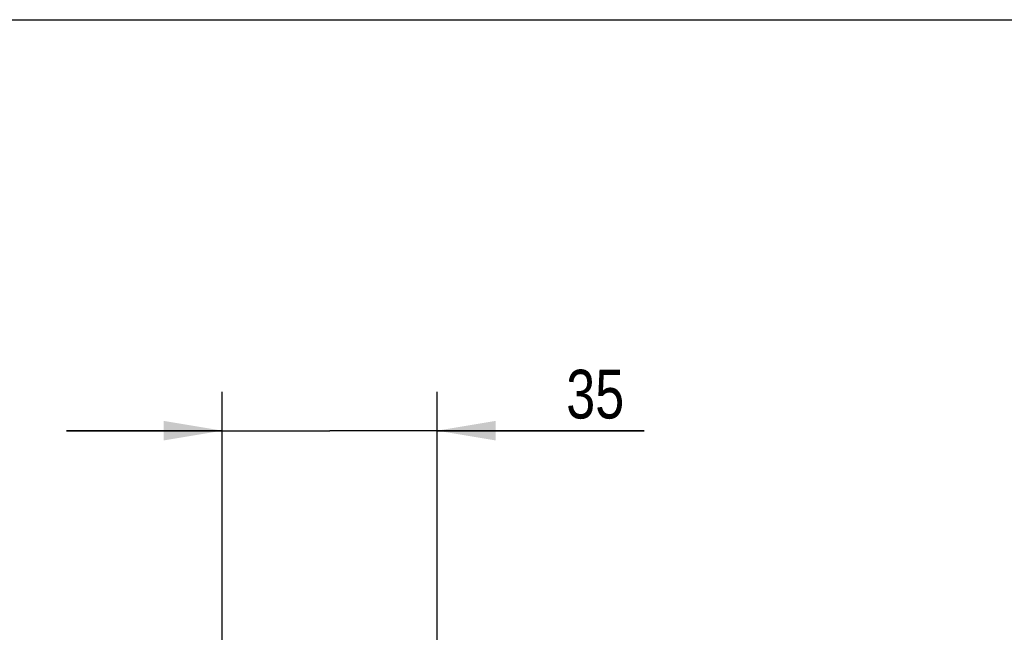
# Model space of a CAD drawing. Header units: inches. Extents: x 0 to 17, y 0 to 11.
# Tile 24 of 24: x 10.7 to 13.8, y 9 to 11. Entities that reach past the tile are written whole.
import ezdxf

# ---------------------------------------------------------------- set-up
doc = ezdxf.new("R2010")
doc.units = ezdxf.units.IN
doc.header["$LTSCALE"] = 0.935
doc.header["$MEASUREMENT"] = 0
doc.layers.get('0').update_dxf_attribs({"linetype": 'CONTINUOUS'})
doc.styles.get("Standard").update_dxf_attribs({"font": 'txt', "width": 0.8})
doc.dimstyles.new('DIMSTYLE_1', dxfattribs={"dimtxt": 0.15625, "dimasz": 0.1875, "dimexe": 0.125, "dimexo": 0.0625, "dimgap": 0.039062, "dimtad": 0, "dimtih": 1, "dimtoh": 1, "dimlfac": 2, "dimzin": 4, "dimdsep": 46, "dimtxsty": 'Standard', "dimblk": '_FILLED', "dimblk1": '_FILLED', "dimblk2": '_FILLED', "dimcen": 0.09, "dimazin": 1, "dimtfac": 1, "dimtofl": 0, "dimtmove": 0, "dimatfit": 3, "dimldrblk": '_FILLED', "dimfxl": 1, "dimtolj": 1, "dimtzin": 4, "dimarcsym": 0})

# ---------------------------------------------------------------- blocks, each defined once
blk = doc.blocks.new('_FILLED')
at = {"color": 0, "linetype": 'ByBlock'}
blk.add_solid([(0, 0), (-1, 0.167), (-1, -0.167)], dxfattribs=at)
blk = doc.blocks.new('*D5')
at = {"color": 7, "linetype": 'Continuous', "transparency": 16777216}
for p, q in [((11.3341, 8.2065), (11.3341, 9.8075)), ((12.0231, 8.2065), (12.0231, 9.8075)), ((11.3341, 9.6825), (10.8341, 9.6825)), ((10.8341, 9.6825), (11.6786, 9.6825)), ((12.6872, 9.6825), (11.6786, 9.6825)), ((12.0231, 9.6825), (12.6872, 9.6825))]:
    blk.add_line(p, q, dxfattribs=at)
at = {"color": 7, "linetype": 'Continuous', "transparency": 16777216, "xscale": 0.1875, "yscale": 0.1875, "zscale": 0.1875}
blk.add_blockref('_FILLED', (11.3341, 9.6825), dxfattribs=at)
at = {"color": 7, "linetype": 'Continuous', "transparency": 16777216, "xscale": 0.1875, "yscale": 0.1875, "zscale": 0.1875, "rotation": 180}
blk.add_blockref('_FILLED', (12.0231, 9.6825), dxfattribs=at)
at = {"color": 7, "linetype": 'Continuous', "transparency": 16777216, "insert": (12.4372, 9.8778), "char_height": 0.15625, "width": 0.25, "attachment_point": 1, "line_spacing_factor": 0.9}
blk.add_mtext('35', dxfattribs=at)

msp = doc.modelspace()

# ---------------------------------------------------------------- linework, layer by layer
at = {"color": 7, "linetype": 'Continuous'}
msp.add_line((0, 11), (17, 11), dxfattribs=at)

# ---------------------------------------------------------------- dimensions: what is measured, and where the dimension line sits
dim = msp.add_linear_dim(base=(12.02312, 9.68248), p1=(11.33414, 8.144), p2=(12.02312, 8.144), dimstyle='DIMSTYLE_1', override={"dimtad": 1, "dimtih": 0, "dimtoh": 0}, dxfattribs=at)
dim.commit()
dim.dimension.update_dxf_attribs({"geometry": '*D5', "text_midpoint": (12.56609, 9.68248), "dimtype": 160})

doc.saveas('drawing.dxf')
